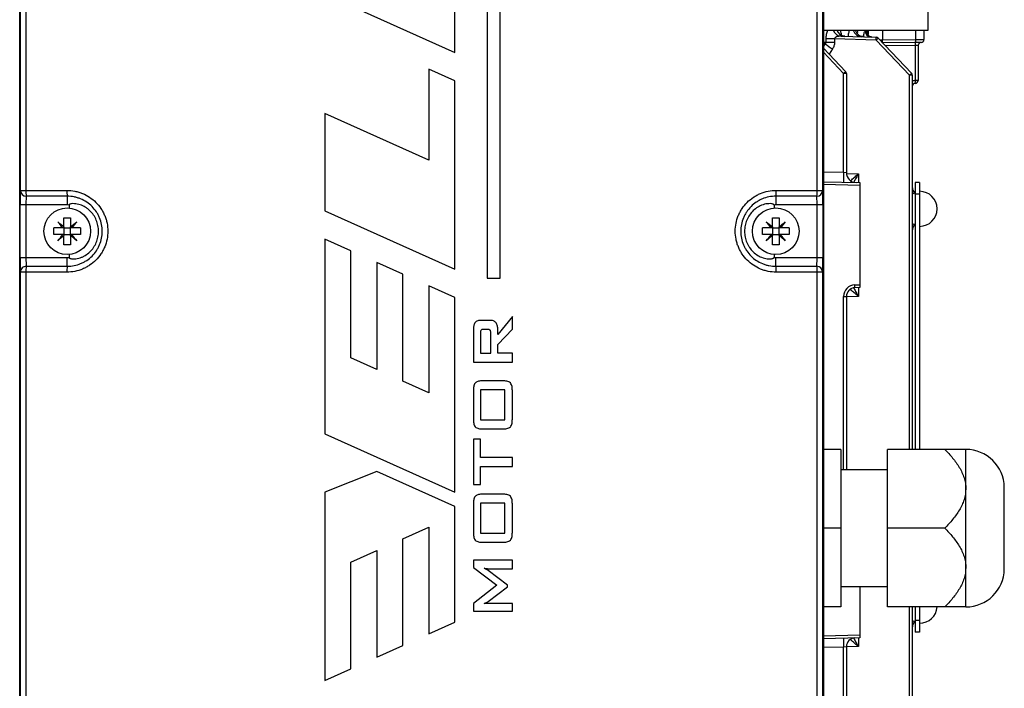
# Model space of a CAD drawing. Header units: millimetres. Extents: x -1087 to -132, y -334 to 655.
# Tile 62 of 63: x -658 to -490, y 474 to 588. Entities that reach past the tile are written whole.
import ezdxf

# ---------------------------------------------------------------- set-up
doc = ezdxf.new("R2010")
doc.units = ezdxf.units.MM

msp = doc.modelspace()

# ---------------------------------------------------------------- linework, layer by layer
at = {"color": 7, "linetype": 'Continuous', "lineweight": 25}
for p, q in [((-658.46, 455.89), (-658.46, 648.32)), ((-520.74, 648.32), (-520.74, 455.89)), ((-658.33, 559.11), (-658.33, 637.08)), ((-657.39, 637.08), (-657.39, 559.11)), ((-521.81, 559.11), (-521.81, 637.08)), ((-520.88, 637.08), (-520.88, 559.11)), ((-502.8, 586.55), (-502.8, 631.72)), ((-578.36, 627.47), (-578.36, 544.07)), ((-576.14, 544.07), (-576.14, 627.47)), ((-583.92, 582.74), (-583.92, 599.42)), ((-606.16, 592.75), (-583.92, 582.74)), ((-520.74, 586.55), (-502.8, 586.55)), ((-517.68, 585.52), (-511.71, 585.37)), ((-514.96, 586.55), (-514.88, 586.18)), ((-513.56, 586.39), (-513.37, 586.38)), ((-513.17, 585.82), (-513.17, 586.55)), ((-513.08, 585.82), (-513.17, 585.82)), ((-513.08, 586.55), (-513.08, 585.82)), ((-510.62, 586.55), (-510.62, 584.89)), ((-504.9, 584.94), (-504.9, 586.55)), ((-503.5, 586.55), (-503.5, 584.95)), ((-520.28, 584.45), (-520.74, 584.45)), ((-520.42, 584.2), (-520.74, 584.2)), ((-520.74, 583.71), (-520.42, 584.2)), ((-520.28, 584.45), (-520.28, 585.05)), ((-518.84, 585.05), (-520.28, 585.05)), ((-518.84, 584.45), (-520.28, 584.45)), ((-518.84, 585.05), (-518.84, 584.45)), ((-511.7, 584.87), (-518.84, 585.05)), ((-511.71, 585.37), (-511.5, 585.36)), ((-505.98, 578.84), (-511.7, 584.87)), ((-511.5, 585.36), (-511.5, 585.36)), ((-511.5, 585.36), (-511.36, 585.21)), ((-511.36, 585.21), (-505.64, 579.18)), ((-511.05, 584.89), (-510.62, 584.89)), ((-510.62, 584.89), (-504.9, 584.94)), ((-505.05, 584.44), (-510.58, 584.39)), ((-504.98, 583.94), (-510.11, 583.9)), ((-504, 584.45), (-505.05, 584.44)), ((-504.5, 583.95), (-504.98, 583.94)), ((-504.98, 577.94), (-504.98, 583.94)), ((-504.9, 584.94), (-503.5, 584.95)), ((-504.5, 583.95), (-504.5, 577.94)), ((-520.74, 583.49), (-516.94, 579.48)), ((-517.28, 579.14), (-520.74, 582.78)), ((-519.18, 583.35), (-519.77, 582.47)), ((-588.37, 579.86), (-588.37, 564.3)), ((-583.92, 577.86), (-588.37, 579.86)), ((-517.28, 562.21), (-517.28, 579.14)), ((-516.8, 579.14), (-517.28, 579.14)), ((-516.8, 579.14), (-516.8, 562.15)), ((-505.5, 578.84), (-505.98, 578.84)), ((-505.98, 514.74), (-505.98, 578.84)), ((-505.5, 578.84), (-505.5, 514.74)), ((-583.92, 545.61), (-583.92, 577.86)), ((-505, 577.44), (-505.01, 577.44)), ((-504.99, 577.94), (-504.98, 577.94)), ((-504.5, 577.94), (-504.98, 577.94)), ((-588.37, 564.3), (-606.16, 572.3)), ((-606.16, 572.3), (-606.16, 555.62)), ((-520.74, 562.3), (-517.28, 562.21)), ((-517.28, 562.21), (-516.8, 562.15)), ((-516.79, 562), (-514.74, 561.94)), ((-514.74, 561.94), (-514.74, 560.44)), ((-520.74, 560.6), (-514.5, 560.44)), ((-514.5, 560.44), (-514.5, 559.94)), ((-504.25, 560.45), (-505, 560.45)), ((-505, 560.45), (-505, 558.45)), ((-504.25, 560.45), (-504.25, 558.45)), ((-658.34, 559.11), (-658.33, 559.11)), ((-658.33, 559.11), (-657.39, 559.11)), ((-657.39, 559.11), (-650.36, 559.11)), ((-528.84, 559.11), (-521.81, 559.11)), ((-521.81, 559.11), (-520.88, 559.11)), ((-520.88, 559.11), (-520.87, 559.11)), ((-514.5, 559.94), (-520.74, 560.1)), ((-514.5, 559.94), (-514.5, 542.95)), ((-505.49, 558.48), (-505.5, 558.49)), ((-505.49, 553.42), (-505.49, 558.48)), ((-505.18, 558.83), (-505.17, 558.82)), ((-505.17, 558.82), (-505.17, 558.76)), ((-657.33, 558.11), (-657.34, 558.11)), ((-650.31, 558.11), (-657.33, 558.11)), ((-650.31, 558.11), (-650.31, 556.61)), ((-521.88, 558.11), (-528.89, 558.11)), ((-528.89, 558.11), (-528.89, 556.61)), ((-521.87, 558.11), (-521.88, 558.11)), ((-504.25, 558.45), (-505, 558.45)), ((-505, 558.45), (-505, 514.74)), ((-504.25, 558.45), (-504.25, 514.74)), ((-658.38, 547.61), (-658.38, 556.61)), ((-657.38, 556.61), (-658.38, 556.61)), ((-650.31, 556.61), (-657.38, 556.61)), ((-657.38, 556.61), (-657.38, 547.61)), ((-650, 556.6), (-650, 556.1)), ((-606.16, 555.62), (-583.92, 545.61)), ((-529.2, 556.6), (-529.2, 556.1)), ((-521.82, 556.61), (-528.89, 556.61)), ((-520.82, 556.61), (-521.82, 556.61)), ((-521.82, 547.61), (-521.82, 556.61)), ((-520.82, 556.61), (-520.82, 547.61)), ((-505.49, 553.42), (-505.5, 553.41)), ((-650.88, 552.68), (-651.05, 552.68)), ((-650.88, 552.85), (-650.88, 552.68)), ((-650.88, 552.68), (-649.73, 552.68)), ((-650.88, 552.68), (-650.88, 551.53)), ((-649.73, 552.68), (-649.73, 552.85)), ((-649.56, 552.68), (-649.73, 552.68)), ((-649.73, 551.53), (-649.73, 552.68)), ((-529.47, 552.68), (-529.64, 552.68)), ((-529.47, 552.85), (-529.47, 552.68)), ((-529.47, 552.68), (-529.47, 551.53)), ((-529.47, 552.68), (-528.32, 552.68)), ((-528.32, 552.68), (-528.32, 552.85)), ((-528.15, 552.68), (-528.32, 552.68)), ((-528.32, 551.53), (-528.32, 552.68)), ((-505.17, 553.07), (-505.18, 553.06)), ((-505.17, 553.13), (-505.17, 553.07)), ((-650.88, 551.53), (-651.05, 551.53)), ((-650.88, 551.53), (-650.88, 551.36)), ((-650.88, 551.53), (-649.73, 551.53)), ((-649.56, 551.53), (-649.73, 551.53)), ((-649.73, 551.36), (-649.73, 551.53)), ((-606.16, 550.74), (-606.16, 517.39)), ((-601.71, 548.74), (-606.16, 550.74)), ((-529.47, 551.53), (-529.64, 551.53)), ((-529.47, 551.53), (-529.47, 551.36)), ((-529.47, 551.53), (-528.32, 551.53)), ((-528.15, 551.53), (-528.32, 551.53)), ((-528.32, 551.36), (-528.32, 551.53)), ((-601.71, 530.45), (-601.71, 548.74)), ((-658.38, 547.61), (-657.38, 547.61)), ((-657.38, 547.61), (-650.31, 547.61)), ((-650.31, 546.11), (-650.31, 547.61)), ((-650, 548.12), (-650, 547.62)), ((-597.26, 546.74), (-597.26, 528.45)), ((-592.82, 544.74), (-597.26, 546.74)), ((-529.2, 548.12), (-529.2, 547.62)), ((-528.89, 546.11), (-528.89, 547.61)), ((-528.89, 547.61), (-521.82, 547.61)), ((-521.82, 547.61), (-520.82, 547.61)), ((-658.33, 545.11), (-658.34, 545.11)), ((-657.39, 545.11), (-658.33, 545.11)), ((-658.33, 467.13), (-658.33, 545.11)), ((-657.39, 545.11), (-657.39, 467.13)), ((-650.36, 545.11), (-657.39, 545.11)), ((-657.34, 546.11), (-657.33, 546.11)), ((-657.33, 546.11), (-650.31, 546.11)), ((-528.89, 546.11), (-521.88, 546.11)), ((-521.81, 545.11), (-528.84, 545.11)), ((-521.88, 546.11), (-521.87, 546.11)), ((-521.81, 467.13), (-521.81, 545.11)), ((-520.88, 545.11), (-521.81, 545.11)), ((-520.88, 545.11), (-520.88, 467.13)), ((-520.87, 545.11), (-520.88, 545.11)), ((-592.82, 526.45), (-592.82, 544.74)), ((-578.36, 544.07), (-576.14, 544.07)), ((-588.37, 542.74), (-588.37, 524.45)), ((-583.92, 540.74), (-588.37, 542.74)), ((-515.35, 542.93), (-514.5, 542.95)), ((-515.34, 542.43), (-515.35, 542.93)), ((-514.5, 542.45), (-515.34, 542.43)), ((-514.74, 542.45), (-514.74, 540.95)), ((-514.5, 542.95), (-514.5, 542.45)), ((-583.92, 507.38), (-583.92, 540.74)), ((-517.3, 540.93), (-516.8, 540.93)), ((-517.3, 511.24), (-517.3, 540.93)), ((-514.74, 540.95), (-516.8, 540.89)), ((-516.8, 540.93), (-516.8, 511.24)), ((-577.88, 536.84), (-579.39, 536.84)), ((-574.04, 537.53), (-576.54, 534.43)), ((-574.04, 535.34), (-574.04, 537.53)), ((-580.71, 535.27), (-580.71, 529.69)), ((-578.24, 535.29), (-579.02, 535.29)), ((-576.54, 532.69), (-574.04, 535.34)), ((-576.54, 534.43), (-576.54, 535.27)), ((-579.52, 534.61), (-579.52, 531.24)), ((-577.73, 531.24), (-577.73, 534.61)), ((-576.54, 531.24), (-576.54, 532.69)), ((-597.26, 528.45), (-601.71, 530.45)), ((-579.52, 531.24), (-577.73, 531.24)), ((-574.04, 531.24), (-576.54, 531.24)), ((-574.04, 529.69), (-574.04, 531.24)), ((-580.71, 529.69), (-574.04, 529.69)), ((-588.37, 524.45), (-592.82, 526.45)), ((-575.67, 526.47), (-579.14, 526.47)), ((-580.71, 524.81), (-580.71, 519.9)), ((-575.35, 524.92), (-579.52, 524.92)), ((-579.52, 524.92), (-579.52, 519.8)), ((-575.35, 519.8), (-575.35, 524.92)), ((-574.04, 519.9), (-574.04, 524.81)), ((-579.52, 519.8), (-575.35, 519.8)), ((-579.14, 518.25), (-575.67, 518.25)), ((-606.16, 517.39), (-583.92, 507.38)), ((-580.71, 516.46), (-580.71, 508.72)), ((-579.52, 516.46), (-580.71, 516.46)), ((-579.52, 513.37), (-579.52, 516.46)), ((-517.74, 514.74), (-520.74, 514.74)), ((-517.74, 514.74), (-517.74, 501.24)), ((-509.74, 501.24), (-509.74, 514.74)), ((-499.95, 514.74), (-509.74, 514.74)), ((-496.34, 507.99), (-496.34, 514.74)), ((-574.04, 513.37), (-579.52, 513.37)), ((-574.04, 511.82), (-574.04, 513.37)), ((-579.52, 508.72), (-579.52, 511.82)), ((-579.52, 511.82), (-574.04, 511.82)), ((-509.74, 511.24), (-517.74, 511.24)), ((-597.26, 510.94), (-606.16, 507.38)), ((-583.92, 504.94), (-597.26, 510.94)), ((-580.71, 508.72), (-579.52, 508.72)), ((-496.34, 494.49), (-496.34, 507.99)), ((-489.74, 494.24), (-489.74, 508.24)), ((-606.16, 507.38), (-606.16, 475.13)), ((-575.67, 507.05), (-579.14, 507.05)), ((-583.92, 485.14), (-583.92, 504.94)), ((-580.71, 505.4), (-580.71, 500.48)), ((-575.35, 505.5), (-579.52, 505.5)), ((-579.52, 505.5), (-579.52, 500.38)), ((-575.35, 500.38), (-575.35, 505.5)), ((-574.04, 500.48), (-574.04, 505.4)), ((-592.82, 499.43), (-588.37, 501.43)), ((-588.37, 501.43), (-588.37, 483.14)), ((-517.74, 501.24), (-520.74, 501.24)), ((-517.74, 501.24), (-517.74, 487.74)), ((-509.74, 487.74), (-509.74, 501.24)), ((-499.95, 501.24), (-509.74, 501.24)), ((-592.82, 481.14), (-592.82, 499.43)), ((-579.52, 500.38), (-575.35, 500.38)), ((-579.14, 498.83), (-575.67, 498.83)), ((-601.71, 495.42), (-597.26, 497.42)), ((-597.26, 497.42), (-597.26, 479.13)), ((-601.71, 477.13), (-601.71, 495.42)), ((-580.71, 495.73), (-580.71, 494.5)), ((-574.04, 495.73), (-580.71, 495.73)), ((-580.71, 494.5), (-576.7, 491.46)), ((-574.04, 494.3), (-574.04, 495.73)), ((-496.34, 487.74), (-496.34, 494.49)), ((-574.87, 491.49), (-578.19, 493.97)), ((-578.18, 494.3), (-574.04, 494.3)), ((-576.7, 491.46), (-580.71, 488.35)), ((-578.2, 488.7), (-574.87, 491.19)), ((-574.87, 491.19), (-574.87, 491.49)), ((-517.74, 491.24), (-509.74, 491.24)), ((-514.5, 491.24), (-514.5, 482.95)), ((-580.71, 488.35), (-580.71, 487.04)), ((-574.04, 488.35), (-578.18, 488.35)), ((-574.04, 487.04), (-574.04, 488.35)), ((-517.74, 487.74), (-520.74, 487.74)), ((-499.95, 487.74), (-509.74, 487.74)), ((-505.98, 463.98), (-505.98, 487.74)), ((-505.5, 487.74), (-505.5, 463.98)), ((-505.49, 485.42), (-505.49, 487.74)), ((-505, 487.74), (-505, 485.45)), ((-504.25, 487.74), (-504.25, 485.45)), ((-580.71, 487.04), (-574.04, 487.04)), ((-588.37, 483.14), (-583.92, 485.14)), ((-505.49, 485.42), (-505.5, 485.41)), ((-505.17, 485.07), (-505.18, 485.06)), ((-505.17, 485.13), (-505.17, 485.07)), ((-504.25, 485.45), (-505, 485.45)), ((-505, 485.45), (-505, 483.45)), ((-504.25, 485.45), (-504.25, 483.45)), ((-520.74, 482.79), (-514.5, 482.95)), ((-514.5, 482.95), (-514.5, 482.45)), ((-504.25, 483.45), (-505, 483.45)), ((-597.26, 479.13), (-592.82, 481.14)), ((-514.5, 482.45), (-520.74, 482.29)), ((-517.28, 480.88), (-520.74, 480.79)), ((-516.8, 480.93), (-517.28, 480.88)), ((-517.28, 463.68), (-517.28, 480.88)), ((-514.74, 480.95), (-516.8, 480.89)), ((-516.8, 480.93), (-516.8, 463.68)), ((-514.74, 482.45), (-514.74, 480.95)), ((-606.16, 475.13), (-601.71, 477.13))]:
    msp.add_line(p, q, dxfattribs=at)
at = {"color": 7, "linetype": 'Continuous', "lineweight": 25, "flags": 128}
msp.add_lwpolyline([(-505.05, 584.44), (-505.02, 584.45), (-504.99, 584.48), (-504.96, 584.53), (-504.94, 584.59), (-504.92, 584.66), (-504.91, 584.75), (-504.9, 584.84), (-504.9, 584.94)], dxfattribs=at)
at = {"color": 7, "linetype": 'Continuous', "lineweight": 25}
for centre in [(-650.31, 552.11), (-528.9, 552.11)]:
    msp.add_circle(centre, 4, dxfattribs=at)
for centre, radius, start, end in [((-517.6, 587.05), 1.53, 199.1601, 266.8998), ((-516.97, 587.05), 1.55, 198.9542, 267.0322), ((-514.1, 587.05), 1.62, 197.9884, 267.6628), ((-513.75, 587.05), 1.63, 197.8671, 267.7428), ((-512.57, 586.38), 0.99, 179.4025, 267.9584), ((-512.38, 586.37), 0.991, 179.4876, 268.0369), ((-494.62, 620.45), 44.5, 234.5608, 236.4946), ((-515.29, 585.08), 3.59, 356.5122, 4.4877), ((-511.72, 584.87), 0.5, 43.5, 88.5), ((-515.08, 588.6), 5.04, 312.1375, 317.6863), ((-511.76, 584.85), 1.15, 341.6854, 2.0297), ((-501.39, 584.1), 3.6, 174.5126, 182.4888), ((-504, 583.95), 0.5, 90.5, 180), ((-504, 584.95), 0.5, 270.5, 0), ((-520.66, 582.87), 5.04, 312.1375, 317.6863), ((-517.3, 579.14), 0.5, 0, 43.5), ((-509.36, 582.57), 5.04, 312.1375, 317.6863), ((-506, 578.84), 0.5, 0, 43.5), ((-504.98, 576.94), 1, 90.5, 121.1613), ((-505, 576.94), 0.5, 90.5, 180), ((-508.58, 577.79), 3.6, 354.5126, 2.4888), ((-508.58, 577.79), 3.6, 354.5126, 2.4888), ((-505, 577.94), 0.5, 270.5, 0), ((-505.09, 561.47), 12.22, 176.5122, 184.4877), ((-515.1, 562.15), 1.7, 180, 268.5), ((-657.34, 559.11), 1, 179.9956, 269.9956), ((-657.33, 559.11), 1, 179.9956, 269.9956), ((-653.34, 558.86), 4.06, 176.48, 190.67), ((-645.86, 558.86), 4.51, 176.8344, 189.5763), ((-533.34, 558.86), 4.51, 350.4237, 3.1656), ((-525.86, 558.86), 4.06, 349.33, 3.52), ((-521.88, 559.11), 1, 270.0044, 0.0044), ((-521.87, 559.11), 1, 270.0044, 0.0044), ((-504.5, 559.57), 0.997, 180.0124, 228.2655), ((-504.53, 559.49), 0.968, 180.1416, 229.033), ((-505.5, 558.46), 0.5, 0, 49.7074), ((-504.25, 555.95), 3, 270, 90), ((-650.31, 552.11), 4.5, 86.0432, 90), ((-528.89, 552.11), 4.5, 90, 93.9568), ((-505.5, 553.44), 0.5, 310.467, 0), ((-504.53, 552.4), 0.968, 130.967, 179.8584), ((-504.5, 552.33), 0.996, 167.196, 179.9996), ((-504.5, 552.33), 0.998, 131.7412, 167.1875), ((-650.31, 552.11), 4.5, 270, 273.9568), ((-528.89, 552.11), 4.5, 266.0432, 270), ((-657.34, 545.11), 1, 90.0044, 180.0044), ((-657.33, 545.11), 1, 90.0044, 180.0044), ((-653.34, 545.36), 4.06, 169.33, 183.52), ((-645.86, 545.36), 4.51, 170.4237, 183.1656), ((-533.34, 545.36), 4.51, 356.8344, 9.5763), ((-525.86, 545.36), 4.06, 356.48, 10.67), ((-521.88, 545.11), 1, 359.9956, 89.9956), ((-521.87, 545.11), 1, 359.9956, 89.9956), ((-515.3, 540.93), 2, 91.5, 180), ((-515.3, 540.93), 1.5, 91.5, 180), ((-496.34, 508.14), 6.6, 0.8682, 90), ((-496.34, 494.34), 6.6, 270, 359.1318), ((-504.25, 487.95), 3, 270, 356.1281), ((-504.53, 484.4), 0.968, 130.967, 179.8584), ((-504.5, 484.33), 0.996, 167.196, 179.9996), ((-504.5, 484.33), 0.998, 131.7412, 167.1875), ((-505.5, 485.44), 0.5, 310.467, 0), ((-506.52, 481.54), 10.78, 175.5123, 183.4878), ((-515.3, 480.93), 1.5, 91.5, 180)]:
    msp.add_arc(centre, radius, start, end, dxfattribs=at)
for centre, major_axis, ratio, start_param, end_param in [((-511.72, 584.87), (0.22, 0.494), 0.02946, 5.890486, 6.270983), ((-658.34, 556.61), (0, 2.5), 0.017455, 0, 1.036919), ((-520.87, 556.61), (0, 2.5), 0.017455, 4.712389, 6.283185), ((-658.34, 556.61), (0, 2.5), 0.017455, 1.036919, 1.570796), ((-657.34, 556.61), (0, 1.5), 0.029092, 0, 1.570796), ((-521.87, 556.61), (0, 1.5), 0.029092, 4.712389, 6.283185), ((-658.34, 547.61), (0, 2.5), 0.017455, 1.570796, 3.141593), ((-657.34, 547.61), (0, 1.5), 0.029092, 1.570796, 3.141593), ((-521.87, 547.61), (0, 1.5), 0.029092, 3.141593, 4.712389), ((-520.87, 547.61), (0, 2.5), 0.017455, 4.178512, 4.712389), ((-520.87, 547.61), (0, 2.5), 0.017455, 3.141593, 4.178512)]:
    msp.add_ellipse(centre, major_axis=major_axis, ratio=ratio, start_param=start_param, end_param=end_param, dxfattribs=at)
for points, knots in [([(-520.28, 585.05), (-520.28, 585.19), (-520.27, 585.33), (-520.24, 585.61), (-520.22, 585.74), (-520.14, 586.12), (-520.06, 586.35), (-519.97, 586.55)], [0, 0, 0, 0, 0.25, 0.25, 0.5, 0.5, 1, 1, 1, 1]), ([(-517.68, 585.52), (-517.9, 585.53), (-518.12, 585.51), (-518.45, 585.42), (-518.55, 585.39), (-518.7, 585.3), (-518.74, 585.26), (-518.82, 585.17), (-518.84, 585.11), (-518.84, 585.05)], [0, 0, 0, 0, 0.5, 0.5, 0.75, 0.75, 0.875, 0.875, 1, 1, 1, 1]), ([(-517.05, 585.51), (-517.23, 585.53), (-517.55, 585.58), (-517.83, 585.81), (-517.9, 585.91), (-517.89, 585.9), (-517.89, 585.9)], [0, 0, 0, 0, 0.4030926, 0.7331848, 0.9359404, 1, 1, 1, 1]), ([(-517.88, 586.55), (-517.82, 586.38), (-517.72, 586.13), (-517.69, 585.81), (-517.68, 585.72)], [0, 0, 0, 0, 0.697993, 1, 1, 1, 1]), ([(-516.46, 585.49), (-516.46, 585.54), (-516.45, 585.82), (-516.36, 586.19), (-516.28, 586.45), (-516.24, 586.55)], [0, 0, 0, 0, 0.117273, 0.667143, 1, 1, 1, 1]), ([(-513.9, 585.45), (-513.98, 585.45), (-514.23, 585.45), (-514.59, 585.64), (-514.84, 585.88), (-514.94, 586.03), (-514.96, 586.08), (-514.96, 586.06), (-514.96, 586.06)], [0, 0, 0, 0, 0.13973, 0.452377, 0.704839, 0.861368, 0.993911, 1, 1, 1, 1]), ([(-513.85, 585.45), (-513.83, 585.58), (-513.81, 585.85), (-513.73, 586.16), (-513.64, 586.36), (-513.59, 586.38), (-513.56, 586.39)], [0, 0, 0, 0, 0.2272163, 0.502382, 0.7841037, 1, 1, 1, 1]), ([(-513.37, 586.38), (-513.35, 586.38), (-513.33, 586.37), (-513.3, 586.32), (-513.28, 586.28), (-513.23, 586.14), (-513.2, 586), (-513.17, 585.82)], [0, 0, 0, 0, 0.25, 0.25, 0.5, 0.5, 1, 1, 1, 1]), ([(-512.48, 585.4), (-512.54, 585.41), (-512.7, 585.41), (-512.92, 585.53), (-513.1, 585.69), (-513.19, 585.82), (-513.22, 585.89), (-513.22, 585.9), (-513.22, 585.9)], [0, 0, 0, 0, 0.14831, 0.408251, 0.619865, 0.789771, 0.920425, 1, 1, 1, 1]), ([(-520.42, 584.2), (-520.38, 584.23), (-520.35, 584.26), (-520.3, 584.34), (-520.28, 584.39), (-520.28, 584.45)], [0, 0, 0, 0, 0.5, 0.5, 1, 1, 1, 1]), ([(-518.84, 584.45), (-518.84, 584.25), (-518.87, 584.06), (-518.98, 583.69), (-519.07, 583.51), (-519.18, 583.35)], [0, 0, 0, 0, 0.5, 0.5, 1, 1, 1, 1]), ([(-516.03, 560.77), (-515.94, 560.87), (-515.7, 561.12), (-515.23, 561.53), (-514.88, 561.82), (-514.74, 561.94), (-514.74, 561.94)], [0, 0, 0, 0, 0.284615, 0.698169, 0.995924, 1, 1, 1, 1]), ([(-514.74, 561.94), (-514.74, 561.94), (-514.84, 561.77), (-515.06, 561.38), (-515.35, 560.9), (-515.48, 560.62), (-515.52, 560.54)], [0, 0, 0, 0, 0.005312, 0.342923, 0.812044, 1, 1, 1, 1]), ([(-650.36, 559.11), (-649.9, 559.11), (-649.45, 559.06), (-648.78, 558.93), (-648.55, 558.87), (-648.11, 558.74), (-647.9, 558.66), (-647.26, 558.4), (-646.86, 558.18), (-646.1, 557.68), (-645.74, 557.38), (-645.09, 556.74), (-644.8, 556.38), (-644.41, 555.81), (-644.29, 555.61), (-644.08, 555.21), (-643.88, 554.79), (-643.73, 554.36), (-643.59, 553.93), (-643.54, 553.7), (-643.4, 553.02), (-643.36, 552.57), (-643.36, 551.65), (-643.4, 551.19), (-643.58, 550.29), (-643.71, 549.85), (-643.98, 549.22), (-644.08, 549.01), (-644.29, 548.6), (-644.41, 548.41), (-644.79, 547.84), (-645.08, 547.48), (-645.74, 546.83), (-646.09, 546.54), (-646.66, 546.16), (-646.85, 546.04), (-647.26, 545.83), (-647.47, 545.73), (-648.11, 545.46), (-648.54, 545.33), (-649.44, 545.15), (-649.9, 545.11), (-650.36, 545.11)], [0, 0, 0, 0, 0.0625, 0.0625, 0.09375, 0.09375, 0.125, 0.125, 0.1875, 0.1875, 0.25, 0.25, 0.3125, 0.3125, 0.34375, 0.34375, 0.375, 0.40625, 0.40625, 0.4375, 0.4375, 0.5, 0.5, 0.5625, 0.5625, 0.625, 0.625, 0.65625, 0.65625, 0.6875, 0.6875, 0.75, 0.75, 0.8125, 0.8125, 0.84375, 0.84375, 0.875, 0.875, 0.9375, 0.9375, 1, 1, 1, 1]), ([(-528.84, 545.11), (-529.3, 545.11), (-529.76, 545.15), (-530.43, 545.28), (-530.65, 545.34), (-531.09, 545.47), (-531.31, 545.55), (-531.94, 545.81), (-532.34, 546.03), (-533.11, 546.54), (-533.47, 546.83), (-534.11, 547.48), (-534.4, 547.83), (-534.79, 548.4), (-534.91, 548.6), (-535.12, 549.01), (-535.32, 549.42), (-535.47, 549.85), (-535.61, 550.29), (-535.66, 550.51), (-535.8, 551.19), (-535.84, 551.64), (-535.85, 552.56), (-535.8, 553.02), (-535.62, 553.92), (-535.49, 554.36), (-535.23, 554.99), (-535.13, 555.2), (-534.91, 555.61), (-534.79, 555.81), (-534.41, 556.38), (-534.12, 556.73), (-533.47, 557.38), (-533.11, 557.67), (-532.54, 558.05), (-532.35, 558.17), (-531.94, 558.39), (-531.73, 558.49), (-531.1, 558.75), (-530.66, 558.88), (-529.76, 559.06), (-529.3, 559.11), (-528.84, 559.11)], [0, 0, 0, 0, 0.0625, 0.0625, 0.09375, 0.09375, 0.125, 0.125, 0.1875, 0.1875, 0.25, 0.25, 0.3125, 0.3125, 0.34375, 0.34375, 0.375, 0.40625, 0.40625, 0.4375, 0.4375, 0.5, 0.5, 0.5625, 0.5625, 0.625, 0.625, 0.65625, 0.65625, 0.6875, 0.6875, 0.75, 0.75, 0.8125, 0.8125, 0.84375, 0.84375, 0.875, 0.875, 0.9375, 0.9375, 1, 1, 1, 1]), ([(-505.18, 558.84), (-505.18, 558.84), (-505.21, 558.87), (-505.32, 558.98), (-505.44, 559.19), (-505.51, 559.41), (-505.49, 559.56), (-505.49, 559.6)], [0, 0, 0, 0, 0.0366, 0.227276, 0.527022, 0.859525, 1, 1, 1, 1]), ([(-505.17, 558.76), (-505.17, 558.72), (-505.18, 558.68), (-505.25, 558.61), (-505.28, 558.59), (-505.37, 558.54), (-505.42, 558.51), (-505.49, 558.48)], [0, 0, 0, 0, 0.5, 0.5, 0.75, 0.75, 1, 1, 1, 1]), ([(-650.31, 546.11), (-649.91, 546.11), (-649.52, 546.15), (-648.75, 546.3), (-648.37, 546.41), (-647.83, 546.64), (-647.65, 546.72), (-647.3, 546.91), (-647.13, 547.01), (-646.65, 547.34), (-646.34, 547.58), (-645.78, 548.14), (-645.54, 548.45), (-645.21, 548.94), (-645.11, 549.1), (-644.92, 549.45), (-644.84, 549.63), (-644.61, 550.18), (-644.5, 550.55), (-644.35, 551.32), (-644.31, 551.72), (-644.31, 552.5), (-644.35, 552.89), (-644.5, 553.67), (-644.62, 554.05), (-644.84, 554.59), (-644.92, 554.76), (-645.11, 555.11), (-645.21, 555.28), (-645.54, 555.77), (-645.79, 556.07), (-646.34, 556.63), (-646.65, 556.88), (-647.3, 557.32), (-647.65, 557.5), (-648.19, 557.73), (-648.38, 557.79), (-648.76, 557.91), (-648.95, 557.95), (-649.52, 558.07), (-649.91, 558.11), (-650.31, 558.11)], [0, 0, 0, 0, 0.0625, 0.0625, 0.125, 0.125, 0.15625, 0.15625, 0.1875, 0.1875, 0.25, 0.25, 0.3125, 0.3125, 0.34375, 0.34375, 0.375, 0.375, 0.4375, 0.4375, 0.5, 0.5, 0.5625, 0.5625, 0.625, 0.625, 0.65625, 0.65625, 0.6875, 0.6875, 0.75, 0.75, 0.8125, 0.8125, 0.875, 0.875, 0.90625, 0.90625, 0.9375, 0.9375, 1, 1, 1, 1]), ([(-650, 547.62), (-650, 547.6), (-649.99, 547.58), (-649.96, 547.54), (-649.95, 547.53), (-649.9, 547.49), (-649.86, 547.47), (-649.74, 547.43), (-649.66, 547.41), (-649.41, 547.37), (-649.25, 547.37), (-648.92, 547.38), (-648.76, 547.4), (-648.43, 547.47), (-648.27, 547.51), (-647.96, 547.61), (-647.81, 547.67), (-647.51, 547.81), (-647.37, 547.89), (-646.94, 548.14), (-646.69, 548.34), (-646.21, 548.8), (-645.99, 549.05), (-645.62, 549.59), (-645.46, 549.88), (-645.21, 550.48), (-645.11, 550.8), (-644.98, 551.44), (-644.95, 551.77), (-644.95, 552.42), (-644.98, 552.75), (-645.11, 553.4), (-645.2, 553.71), (-645.58, 554.62), (-645.96, 555.18), (-646.56, 555.75), (-646.68, 555.85), (-646.94, 556.06), (-647.08, 556.15), (-647.5, 556.41), (-647.8, 556.55), (-648.42, 556.75), (-648.75, 556.82), (-649.25, 556.84), (-649.41, 556.84), (-649.66, 556.8), (-649.74, 556.78), (-649.86, 556.74), (-649.9, 556.72), (-649.95, 556.69), (-649.96, 556.67), (-649.99, 556.64), (-650, 556.62), (-650, 556.6)], [0, 0, 0, 0, 0.003906, 0.003906, 0.007813, 0.007813, 0.015625, 0.015625, 0.03125, 0.03125, 0.0625, 0.0625, 0.09375, 0.09375, 0.125, 0.125, 0.15625, 0.15625, 0.1875, 0.1875, 0.25, 0.25, 0.3125, 0.3125, 0.375, 0.375, 0.4375, 0.4375, 0.5, 0.5, 0.5625, 0.5625, 0.625, 0.625, 0.75, 0.75, 0.78125, 0.78125, 0.8125, 0.8125, 0.875, 0.875, 0.9375, 0.9375, 0.96875, 0.96875, 0.984375, 0.984375, 0.992188, 0.992188, 0.996094, 0.996094, 1, 1, 1, 1]), ([(-528.89, 558.11), (-529.29, 558.11), (-529.69, 558.07), (-530.45, 557.91), (-530.83, 557.8), (-531.37, 557.57), (-531.55, 557.49), (-531.9, 557.3), (-532.07, 557.2), (-532.55, 556.88), (-532.86, 556.63), (-533.42, 556.07), (-533.67, 555.76), (-533.99, 555.28), (-534.09, 555.11), (-534.28, 554.76), (-534.36, 554.58), (-534.59, 554.04), (-534.7, 553.66), (-534.86, 552.89), (-534.89, 552.49), (-534.89, 551.71), (-534.86, 551.32), (-534.7, 550.55), (-534.59, 550.17), (-534.36, 549.63), (-534.28, 549.45), (-534.09, 549.1), (-533.99, 548.93), (-533.66, 548.44), (-533.41, 548.14), (-532.86, 547.58), (-532.55, 547.33), (-531.9, 546.9), (-531.55, 546.71), (-531.01, 546.49), (-530.82, 546.42), (-530.44, 546.31), (-530.25, 546.26), (-529.68, 546.15), (-529.29, 546.11), (-528.89, 546.11)], [0, 0, 0, 0, 0.0625, 0.0625, 0.125, 0.125, 0.15625, 0.15625, 0.1875, 0.1875, 0.25, 0.25, 0.3125, 0.3125, 0.34375, 0.34375, 0.375, 0.375, 0.4375, 0.4375, 0.5, 0.5, 0.5625, 0.5625, 0.625, 0.625, 0.65625, 0.65625, 0.6875, 0.6875, 0.75, 0.75, 0.8125, 0.8125, 0.875, 0.875, 0.90625, 0.90625, 0.9375, 0.9375, 1, 1, 1, 1]), ([(-529.2, 556.6), (-529.2, 556.62), (-529.21, 556.64), (-529.24, 556.67), (-529.25, 556.68), (-529.31, 556.72), (-529.34, 556.74), (-529.46, 556.78), (-529.54, 556.8), (-529.79, 556.84), (-529.95, 556.84), (-530.28, 556.83), (-530.45, 556.81), (-530.77, 556.75), (-530.93, 556.71), (-531.4, 556.55), (-531.7, 556.41), (-532.26, 556.07), (-532.52, 555.87), (-533, 555.41), (-533.21, 555.16), (-533.58, 554.62), (-533.74, 554.32), (-533.99, 553.72), (-534.09, 553.41), (-534.22, 552.76), (-534.25, 552.43), (-534.25, 551.78), (-534.22, 551.44), (-534.09, 550.8), (-533.99, 550.49), (-533.8, 550.03), (-533.73, 549.88), (-533.57, 549.6), (-533.49, 549.46), (-533.21, 549.05), (-533, 548.8), (-532.52, 548.34), (-532.26, 548.14), (-531.7, 547.8), (-531.4, 547.66), (-530.93, 547.51), (-530.77, 547.47), (-530.45, 547.4), (-530.29, 547.38), (-529.95, 547.37), (-529.79, 547.37), (-529.54, 547.41), (-529.46, 547.43), (-529.34, 547.47), (-529.31, 547.49), (-529.25, 547.53), (-529.24, 547.54), (-529.21, 547.58), (-529.2, 547.6), (-529.2, 547.62)], [0, 0, 0, 0, 0.003906, 0.003906, 0.007813, 0.007813, 0.015625, 0.015625, 0.03125, 0.03125, 0.0625, 0.0625, 0.09375, 0.09375, 0.125, 0.125, 0.1875, 0.1875, 0.25, 0.25, 0.3125, 0.3125, 0.375, 0.375, 0.4375, 0.4375, 0.5, 0.5, 0.5625, 0.5625, 0.625, 0.625, 0.65625, 0.65625, 0.6875, 0.6875, 0.75, 0.75, 0.8125, 0.8125, 0.875, 0.875, 0.90625, 0.90625, 0.9375, 0.9375, 0.96875, 0.96875, 0.984375, 0.984375, 0.992188, 0.992188, 0.996094, 0.996094, 1, 1, 1, 1]), ([(-505.49, 553.42), (-505.42, 553.38), (-505.37, 553.35), (-505.28, 553.3), (-505.25, 553.28), (-505.18, 553.21), (-505.17, 553.17), (-505.17, 553.13)], [0, 0, 0, 0, 0.25, 0.25, 0.5, 0.5, 1, 1, 1, 1]), ([(-505.47, 552.55), (-505.45, 552.61), (-505.42, 552.75), (-505.32, 552.91), (-505.23, 553.01), (-505.19, 553.05), (-505.18, 553.06)], [0, 0, 0, 0, 0.317709, 0.641503, 0.900747, 1, 1, 1, 1]), ([(-514.74, 540.95), (-514.74, 540.95), (-514.88, 541.07), (-515.23, 541.37), (-515.68, 541.77), (-515.99, 542.06), (-516.07, 542.16), (-516.08, 542.18)], [0, 0, 0, 0, 0.003808, 0.281976, 0.668326, 0.937927, 1, 1, 1, 1]), ([(-515.56, 542.43), (-515.51, 542.32), (-515.36, 542.02), (-515.06, 541.51), (-514.84, 541.12), (-514.74, 540.95), (-514.74, 540.95)], [0, 0, 0, 0, 0.2329838, 0.6760922, 0.9949824, 1, 1, 1, 1]), ([(-579.39, 536.84), (-579.48, 536.83), (-579.58, 536.83), (-579.78, 536.81), (-579.87, 536.78), (-580.06, 536.72), (-580.15, 536.68), (-580.31, 536.56), (-580.38, 536.49), (-580.5, 536.33), (-580.54, 536.24), (-580.61, 536.06), (-580.64, 535.96), (-580.68, 535.77), (-580.69, 535.67), (-580.71, 535.47), (-580.71, 535.37), (-580.71, 535.27)], [0, 0, 0, 0, 0.125, 0.125, 0.25, 0.25, 0.375, 0.375, 0.5, 0.5, 0.625, 0.625, 0.75, 0.75, 0.875, 0.875, 1, 1, 1, 1]), ([(-576.54, 535.27), (-576.54, 535.47), (-576.55, 535.67), (-576.63, 536.05), (-576.7, 536.25), (-576.87, 536.49), (-576.94, 536.56), (-577.11, 536.67), (-577.2, 536.72), (-577.38, 536.78), (-577.48, 536.81), (-577.68, 536.83), (-577.78, 536.83), (-577.88, 536.84)], [0, 0, 0, 0, 0.25, 0.25, 0.5, 0.5, 0.625, 0.625, 0.75, 0.75, 0.875, 0.875, 1, 1, 1, 1]), ([(-579.02, 535.29), (-579.1, 535.28), (-579.18, 535.28), (-579.3, 535.24), (-579.33, 535.21), (-579.4, 535.16), (-579.42, 535.13), (-579.48, 535.02), (-579.5, 534.94), (-579.52, 534.77), (-579.52, 534.69), (-579.52, 534.61)], [0, 0, 0, 0, 0.25, 0.25, 0.375, 0.375, 0.5, 0.5, 0.75, 0.75, 1, 1, 1, 1]), ([(-577.73, 534.61), (-577.73, 534.69), (-577.74, 534.77), (-577.76, 534.94), (-577.77, 535.02), (-577.83, 535.13), (-577.86, 535.16), (-577.92, 535.22), (-577.96, 535.24), (-578.07, 535.28), (-578.16, 535.28), (-578.24, 535.29)], [0, 0, 0, 0, 0.25, 0.25, 0.5, 0.5, 0.625, 0.625, 0.75, 0.75, 1, 1, 1, 1]), ([(-579.14, 526.47), (-579.25, 526.47), (-579.37, 526.47), (-579.59, 526.45), (-579.7, 526.43), (-579.92, 526.38), (-580.03, 526.35), (-580.18, 526.28), (-580.23, 526.25), (-580.32, 526.18), (-580.37, 526.14), (-580.48, 526.02), (-580.53, 525.91), (-580.61, 525.7), (-580.64, 525.6), (-580.7, 525.26), (-580.71, 525.04), (-580.71, 524.81)], [0, 0, 0, 0, 0.125, 0.125, 0.25, 0.25, 0.375, 0.375, 0.4375, 0.4375, 0.5, 0.5, 0.625, 0.625, 0.75, 0.75, 1, 1, 1, 1]), ([(-574.04, 524.81), (-574.04, 525.04), (-574.05, 525.27), (-574.12, 525.61), (-574.15, 525.72), (-574.24, 525.93), (-574.29, 526.04), (-574.45, 526.2), (-574.55, 526.27), (-574.76, 526.36), (-574.87, 526.39), (-575.1, 526.43), (-575.21, 526.45), (-575.44, 526.47), (-575.55, 526.47), (-575.67, 526.47)], [0, 0, 0, 0, 0.25, 0.25, 0.375, 0.375, 0.5, 0.5, 0.625, 0.625, 0.75, 0.75, 0.875, 0.875, 1, 1, 1, 1]), ([(-580.71, 519.9), (-580.71, 519.68), (-580.7, 519.45), (-580.64, 519.12), (-580.61, 519.01), (-580.53, 518.8), (-580.48, 518.7), (-580.33, 518.53), (-580.23, 518.47), (-580.03, 518.37), (-579.92, 518.34), (-579.7, 518.29), (-579.59, 518.27), (-579.36, 518.25), (-579.25, 518.25), (-579.14, 518.25)], [0, 0, 0, 0, 0.25, 0.25, 0.375, 0.375, 0.5, 0.5, 0.625, 0.625, 0.75, 0.75, 0.875, 0.875, 1, 1, 1, 1]), ([(-575.67, 518.25), (-575.55, 518.25), (-575.44, 518.25), (-575.21, 518.27), (-575.1, 518.29), (-574.87, 518.33), (-574.76, 518.36), (-574.55, 518.45), (-574.45, 518.52), (-574.29, 518.68), (-574.24, 518.78), (-574.15, 518.99), (-574.12, 519.1), (-574.05, 519.44), (-574.04, 519.67), (-574.04, 519.9)], [0, 0, 0, 0, 0.125, 0.125, 0.25, 0.25, 0.375, 0.375, 0.5, 0.5, 0.625, 0.625, 0.75, 0.75, 1, 1, 1, 1]), ([(-499.95, 514.74), (-499.47, 514.26), (-499.02, 513.77), (-498.17, 512.74), (-497.79, 512.21), (-497.28, 511.37), (-497.13, 511.08), (-496.85, 510.48), (-496.74, 510.18), (-496.54, 509.57), (-496.47, 509.26), (-496.36, 508.63), (-496.34, 508.31), (-496.34, 507.99)], [0, 0, 0, 0, 0.25, 0.25, 0.5, 0.5, 0.625, 0.625, 0.75, 0.75, 0.875, 0.875, 1, 1, 1, 1]), ([(-496.34, 514.74), (-496.34, 514.74), (-496.36, 514.74), (-496.47, 514.74), (-496.54, 514.74), (-496.73, 514.74), (-496.85, 514.74), (-497.13, 514.74), (-497.28, 514.74), (-497.78, 514.74), (-498.17, 514.74), (-499.02, 514.74), (-499.48, 514.74), (-499.95, 514.74)], [0, 0, 0, 0, 0.125, 0.125, 0.25, 0.25, 0.375, 0.375, 0.5, 0.5, 0.75, 0.75, 1, 1, 1, 1]), ([(-496.34, 507.99), (-496.34, 507.36), (-496.44, 506.74), (-496.83, 505.5), (-497.11, 504.92), (-497.77, 503.8), (-498.17, 503.26), (-499.01, 502.22), (-499.47, 501.72), (-499.95, 501.24)], [0, 0, 0, 0, 0.25, 0.25, 0.5, 0.5, 0.75, 0.75, 1, 1, 1, 1]), ([(-579.14, 507.05), (-579.25, 507.05), (-579.37, 507.05), (-579.59, 507.03), (-579.7, 507.01), (-579.92, 506.96), (-580.03, 506.93), (-580.18, 506.86), (-580.23, 506.83), (-580.32, 506.76), (-580.37, 506.72), (-580.48, 506.6), (-580.53, 506.49), (-580.61, 506.29), (-580.64, 506.18), (-580.7, 505.84), (-580.71, 505.62), (-580.71, 505.4)], [0, 0, 0, 0, 0.125, 0.125, 0.25, 0.25, 0.375, 0.375, 0.4375, 0.4375, 0.5, 0.5, 0.625, 0.625, 0.75, 0.75, 1, 1, 1, 1]), ([(-574.04, 505.4), (-574.04, 505.62), (-574.05, 505.85), (-574.12, 506.19), (-574.15, 506.3), (-574.24, 506.51), (-574.29, 506.62), (-574.45, 506.78), (-574.55, 506.85), (-574.76, 506.94), (-574.87, 506.97), (-575.1, 507.01), (-575.21, 507.03), (-575.44, 507.05), (-575.55, 507.05), (-575.67, 507.05)], [0, 0, 0, 0, 0.25, 0.25, 0.375, 0.375, 0.5, 0.5, 0.625, 0.625, 0.75, 0.75, 0.875, 0.875, 1, 1, 1, 1]), ([(-499.95, 501.24), (-499.47, 500.76), (-499.02, 500.27), (-498.17, 499.24), (-497.79, 498.71), (-497.28, 497.87), (-497.13, 497.58), (-496.85, 496.98), (-496.74, 496.68), (-496.54, 496.07), (-496.47, 495.76), (-496.36, 495.13), (-496.34, 494.81), (-496.34, 494.49)], [0, 0, 0, 0, 0.25, 0.25, 0.5, 0.5, 0.625, 0.625, 0.75, 0.75, 0.875, 0.875, 1, 1, 1, 1]), ([(-580.71, 500.48), (-580.71, 500.26), (-580.7, 500.03), (-580.64, 499.7), (-580.61, 499.59), (-580.53, 499.38), (-580.48, 499.28), (-580.33, 499.11), (-580.23, 499.05), (-580.03, 498.95), (-579.92, 498.92), (-579.7, 498.87), (-579.59, 498.85), (-579.36, 498.83), (-579.25, 498.83), (-579.14, 498.83)], [0, 0, 0, 0, 0.25, 0.25, 0.375, 0.375, 0.5, 0.5, 0.625, 0.625, 0.75, 0.75, 0.875, 0.875, 1, 1, 1, 1]), ([(-575.67, 498.83), (-575.55, 498.83), (-575.44, 498.83), (-575.21, 498.85), (-575.1, 498.87), (-574.87, 498.91), (-574.76, 498.94), (-574.55, 499.04), (-574.45, 499.1), (-574.29, 499.26), (-574.24, 499.36), (-574.15, 499.57), (-574.12, 499.68), (-574.05, 500.02), (-574.04, 500.25), (-574.04, 500.48)], [0, 0, 0, 0, 0.125, 0.125, 0.25, 0.25, 0.375, 0.375, 0.5, 0.5, 0.625, 0.625, 0.75, 0.75, 1, 1, 1, 1]), ([(-578.88, 494.36), (-578.77, 494.35), (-578.65, 494.33), (-578.41, 494.31), (-578.29, 494.31), (-578.18, 494.3)], [0, 0, 0, 0, 0.5, 0.5, 1, 1, 1, 1]), ([(-496.34, 494.49), (-496.34, 493.86), (-496.44, 493.24), (-496.83, 492), (-497.11, 491.42), (-497.77, 490.3), (-498.17, 489.76), (-499.01, 488.72), (-499.47, 488.22), (-499.95, 487.74)], [0, 0, 0, 0, 0.25, 0.25, 0.5, 0.5, 0.75, 0.75, 1, 1, 1, 1]), ([(-578.88, 488.31), (-578.76, 488.36), (-578.64, 488.42), (-578.41, 488.55), (-578.31, 488.63), (-578.2, 488.7)], [0, 0, 0, 0, 0.5, 0.5, 1, 1, 1, 1]), ([(-578.18, 488.35), (-578.23, 488.35), (-578.29, 488.35), (-578.35, 488.34), (-578.41, 488.34), (-578.47, 488.34), (-578.53, 488.34), (-578.64, 488.33), (-578.76, 488.32), (-578.88, 488.31)], [0, 0, 0, 0, 0.0001758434, 0.0001758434, 0.0001758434, 0.000351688, 0.000351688, 0.000351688, 0.00070328, 0.00070328, 0.00070328, 0.00070328]), ([(-496.34, 487.74), (-496.34, 487.74), (-496.36, 487.74), (-496.47, 487.74), (-496.54, 487.74), (-496.73, 487.74), (-496.85, 487.74), (-497.13, 487.74), (-497.28, 487.74), (-497.78, 487.74), (-498.17, 487.74), (-499.02, 487.74), (-499.48, 487.74), (-499.95, 487.74)], [0, 0, 0, 0, 0.125, 0.125, 0.25, 0.25, 0.375, 0.375, 0.5, 0.5, 0.75, 0.75, 1, 1, 1, 1]), ([(-505.49, 485.42), (-505.42, 485.38), (-505.37, 485.35), (-505.28, 485.3), (-505.25, 485.28), (-505.18, 485.21), (-505.17, 485.17), (-505.17, 485.13)], [0, 0, 0, 0, 0.25, 0.25, 0.5, 0.5, 1, 1, 1, 1]), ([(-505.47, 484.55), (-505.45, 484.61), (-505.42, 484.75), (-505.32, 484.91), (-505.23, 485.01), (-505.19, 485.05), (-505.18, 485.06)], [0, 0, 0, 0, 0.317709, 0.641503, 0.900747, 1, 1, 1, 1]), ([(-514.74, 480.95), (-514.74, 480.95), (-514.88, 481.07), (-515.23, 481.37), (-515.68, 481.77), (-515.99, 482.06), (-516.07, 482.16), (-516.08, 482.18)], [0, 0, 0, 0, 0.003808, 0.281976, 0.668326, 0.937927, 1, 1, 1, 1]), ([(-515.56, 482.43), (-515.51, 482.32), (-515.36, 482.02), (-515.06, 481.51), (-514.84, 481.12), (-514.74, 480.95), (-514.74, 480.95)], [0, 0, 0, 0, 0.232984, 0.676092, 0.994982, 1, 1, 1, 1])]:
    msp.add_open_spline(points, degree=3, knots=knots, dxfattribs=at)
for points in [[(-651.93, 553.73), (-651.59, 553.45), (-651.24, 553.15), (-650.88, 552.85)], [(-651.05, 552.68), (-651.35, 553.04), (-651.64, 553.39), (-651.93, 553.73)], [(-650.88, 552.85), (-650.88, 553.38), (-650.88, 553.9), (-650.88, 554.41)], [(-650.88, 554.41), (-650.5, 554.41), (-650.12, 554.41), (-649.73, 554.41)], [(-649.73, 554.41), (-649.73, 553.9), (-649.73, 553.38), (-649.73, 552.85)], [(-649.73, 552.85), (-649.38, 553.15), (-649.03, 553.45), (-648.68, 553.73)], [(-648.68, 553.73), (-648.97, 553.39), (-649.26, 553.04), (-649.56, 552.68)], [(-530.52, 553.73), (-530.18, 553.45), (-529.83, 553.15), (-529.47, 552.85)], [(-529.64, 552.68), (-529.94, 553.04), (-530.23, 553.39), (-530.52, 553.73)], [(-529.47, 552.85), (-529.47, 553.38), (-529.47, 553.9), (-529.47, 554.41)], [(-529.47, 554.41), (-529.09, 554.41), (-528.71, 554.41), (-528.32, 554.41)], [(-528.32, 554.41), (-528.32, 553.9), (-528.32, 553.38), (-528.32, 552.85)], [(-528.32, 552.85), (-527.97, 553.15), (-527.62, 553.45), (-527.27, 553.73)], [(-527.27, 553.73), (-527.56, 553.39), (-527.85, 553.04), (-528.15, 552.68)], [(-651.05, 552.68), (-651.58, 552.68), (-652.1, 552.68), (-652.61, 552.68)], [(-652.61, 551.53), (-652.61, 551.92), (-652.61, 552.3), (-652.61, 552.68)], [(-648.01, 552.68), (-648.52, 552.68), (-649.03, 552.68), (-649.56, 552.68)], [(-648.01, 552.68), (-648.01, 552.3), (-648.01, 551.92), (-648.01, 551.53)], [(-529.64, 552.68), (-530.17, 552.68), (-530.69, 552.68), (-531.2, 552.68)], [(-531.2, 551.53), (-531.2, 551.92), (-531.2, 552.3), (-531.2, 552.68)], [(-526.6, 552.68), (-527.11, 552.68), (-527.62, 552.68), (-528.15, 552.68)], [(-526.6, 552.68), (-526.6, 552.3), (-526.6, 551.92), (-526.6, 551.53)], [(-651.05, 551.53), (-651.58, 551.53), (-652.1, 551.53), (-652.61, 551.53)], [(-651.93, 550.48), (-651.64, 550.83), (-651.35, 551.18), (-651.05, 551.53)], [(-650.88, 551.36), (-651.24, 551.06), (-651.59, 550.77), (-651.93, 550.48)], [(-650.88, 549.81), (-650.88, 550.32), (-650.88, 550.83), (-650.88, 551.36)], [(-649.73, 551.36), (-649.73, 550.83), (-649.73, 550.32), (-649.73, 549.81)], [(-648.68, 550.48), (-649.03, 550.77), (-649.38, 551.06), (-649.73, 551.36)], [(-649.56, 551.53), (-649.26, 551.18), (-648.97, 550.83), (-648.68, 550.48)], [(-648.01, 551.53), (-648.52, 551.53), (-649.03, 551.53), (-649.56, 551.53)], [(-529.64, 551.53), (-530.17, 551.53), (-530.69, 551.53), (-531.2, 551.53)], [(-530.52, 550.48), (-530.23, 550.83), (-529.94, 551.18), (-529.64, 551.53)], [(-529.47, 551.36), (-529.83, 551.06), (-530.18, 550.77), (-530.52, 550.48)], [(-529.47, 549.81), (-529.47, 550.32), (-529.47, 550.83), (-529.47, 551.36)], [(-528.32, 551.36), (-528.32, 550.83), (-528.32, 550.32), (-528.32, 549.81)], [(-527.27, 550.48), (-527.62, 550.77), (-527.97, 551.06), (-528.32, 551.36)], [(-528.15, 551.53), (-527.85, 551.18), (-527.56, 550.83), (-527.27, 550.48)], [(-526.6, 551.53), (-527.11, 551.53), (-527.62, 551.53), (-528.15, 551.53)], [(-649.73, 549.81), (-650.12, 549.81), (-650.5, 549.81), (-650.88, 549.81)], [(-528.32, 549.81), (-528.71, 549.81), (-529.09, 549.81), (-529.47, 549.81)], [(-578.19, 493.97), (-578.41, 494.12), (-578.65, 494.24), (-578.88, 494.36)]]:
    msp.add_open_spline(points, degree=3, dxfattribs=at)

doc.saveas('drawing.dxf')
